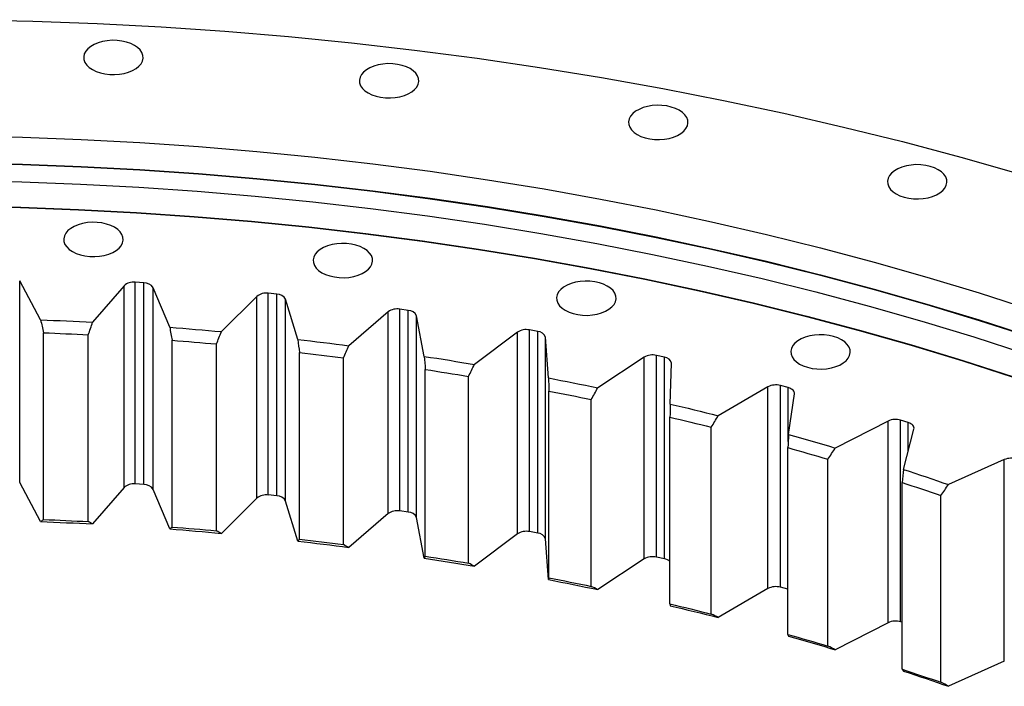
# Model space of a CAD drawing. Header units: millimetres. Extents: x 90 to 11535, y 34437 to 43816.
# Tile 12 of 14: x 7460 to 7890, y 39679 to 39971. Entities that reach past the tile are written whole.
import ezdxf

# ---------------------------------------------------------------- set-up
doc = ezdxf.new("R2010")
doc.units = ezdxf.units.MM
doc.header["$LTSCALE"] = 50

msp = doc.modelspace()

# ---------------------------------------------------------------- linework, layer by layer
at = {"color": 7, "linetype": 'Continuous', "lineweight": 25}
for p, q in [((7468.81, 39839.56), (7459.66, 39856.58)), ((7459.66, 39768.39), (7459.66, 39856.58)), ((7513.89, 39855.74), (7510.13, 39855.98)), ((7510.13, 39767.8), (7510.13, 39855.98)), ((7513.89, 39767.55), (7513.89, 39855.74)), ((7505.29, 39854.46), (7491.56, 39838.51)), ((7505.29, 39766.28), (7505.29, 39854.46)), ((7525.26, 39836.31), (7518.02, 39853.63)), ((7518.02, 39765.45), (7518.02, 39853.63)), ((7572.05, 39850.79), (7568.32, 39851.17)), ((7568.32, 39762.99), (7568.32, 39851.17)), ((7563.33, 39849.84), (7547.84, 39834.42)), ((7563.33, 39761.65), (7563.33, 39849.84)), ((7572.05, 39762.6), (7572.05, 39850.79)), ((7581.24, 39830.99), (7575.93, 39848.54)), ((7575.93, 39760.35), (7575.93, 39848.54)), ((7620.72, 39843.07), (7603.56, 39828.26)), ((7620.72, 39754.89), (7620.72, 39843.07)), ((7629.53, 39843.7), (7625.86, 39844.22)), ((7625.86, 39756.04), (7625.86, 39844.22)), ((7629.53, 39755.52), (7629.53, 39843.7)), ((7636.51, 39823.6), (7633.16, 39841.31)), ((7633.16, 39753.12), (7633.16, 39841.31)), ((7470.08, 39752.28), (7470.08, 39833.93)), ((7677.25, 39834.2), (7658.48, 39820.05)), ((7677.25, 39746.01), (7677.25, 39834.2)), ((7686.11, 39834.5), (7682.5, 39835.16)), ((7682.5, 39746.97), (7682.5, 39835.16)), ((7686.11, 39746.32), (7686.11, 39834.5)), ((7489.65, 39751.37), (7489.65, 39833.02)), ((7526.27, 39748.99), (7526.27, 39830.64)), ((7690.84, 39814.18), (7689.47, 39831.98)), ((7689.47, 39743.8), (7689.47, 39831.98)), ((7545.69, 39747.36), (7545.69, 39829.01)), ((7581.98, 39743.63), (7581.98, 39825.28)), ((7601.18, 39741.28), (7601.18, 39822.94)), ((7732.68, 39823.25), (7712.38, 39809.83)), ((7732.68, 39735.07), (7732.68, 39823.25)), ((7741.56, 39823.23), (7738.03, 39824.02)), ((7738.03, 39735.83), (7738.03, 39824.02)), ((7741.56, 39735.04), (7741.56, 39823.23)), ((7636.97, 39736.22), (7636.97, 39817.87)), ((7744.02, 39802.77), (7744.63, 39820.59)), ((7655.88, 39733.17), (7655.88, 39814.82)), ((7691.03, 39726.79), (7691.03, 39808.44)), ((7786.78, 39810.28), (7765.03, 39797.64)), ((7786.78, 39722.09), (7786.78, 39810.28)), ((7795.64, 39809.93), (7792.2, 39810.84)), ((7792.2, 39722.66), (7792.2, 39810.84)), ((7709.56, 39723.04), (7709.56, 39804.7)), ((7795.83, 39789.42), (7798.41, 39807.18)), ((7743.94, 39715.38), (7743.94, 39797.03)), ((7839.33, 39795.33), (7816.22, 39783.52)), ((7839.33, 39707.15), (7839.33, 39795.33)), ((7848.13, 39794.65), (7844.8, 39795.69)), ((7844.8, 39707.51), (7844.8, 39795.69)), ((7762.01, 39710.96), (7762.01, 39792.61)), ((7846.04, 39774.18), (7850.59, 39791.81)), ((7795.47, 39702.04), (7795.47, 39783.69)), ((7813.01, 39696.96), (7813.01, 39778.61)), ((7890.11, 39778.47), (7865.74, 39767.54)), ((7890.11, 39690.29), (7890.11, 39778.47)), ((7468.81, 39751.37), (7459.66, 39768.39)), ((7505.29, 39766.28), (7491.56, 39750.32)), ((7513.89, 39767.55), (7510.13, 39767.8)), ((7525.26, 39748.13), (7518.02, 39765.45)), ((7845.41, 39686.81), (7845.41, 39768.47)), ((7563.33, 39761.65), (7547.84, 39746.23)), ((7572.05, 39762.6), (7568.32, 39762.99)), ((7862.35, 39681.1), (7862.35, 39762.75)), ((7581.24, 39742.8), (7575.93, 39760.35)), ((7620.72, 39754.89), (7603.56, 39740.07)), ((7629.53, 39755.52), (7625.86, 39756.04)), ((7636.51, 39735.41), (7633.16, 39753.12)), ((7677.25, 39746.01), (7658.48, 39731.87)), ((7686.11, 39746.32), (7682.5, 39746.97)), ((7690.84, 39725.99), (7689.47, 39743.8)), ((7732.68, 39735.07), (7712.38, 39721.64)), ((7741.56, 39735.04), (7738.03, 39735.83)), ((7786.78, 39722.09), (7765.03, 39709.45)), ((7795.47, 39721.79), (7792.2, 39722.66)), ((7839.33, 39707.15), (7816.22, 39695.33)), ((7845.41, 39707.32), (7844.8, 39707.51)), ((7890.11, 39690.29), (7865.74, 39679.35))]:
    msp.add_line(p, q, dxfattribs=at)
at = {"color": 82, "linetype": 'Continuous', "lineweight": 25}
for p, q in [((7795.64, 39786.39), (7795.64, 39809.93)), ((7848.13, 39782.27), (7848.13, 39794.65))]:
    msp.add_line(p, q, dxfattribs=at)
at = {"color": 7, "linetype": 'Continuous', "lineweight": 25, "flags": 128}
for points in [[(7437.41, 39970.79), (7465.47, 39970.16), (7493.49, 39969.1), (7521.45, 39967.61), (7549.33, 39965.71), (7577.12, 39963.38), (7604.79, 39960.64), (7632.32, 39957.47), (7659.71, 39953.9), (7686.92, 39949.91), (7713.95, 39945.51), (7740.76, 39940.7), (7767.35, 39935.49), (7793.69, 39929.88), (7819.77, 39923.87), (7845.56, 39917.48), (7871.06, 39910.69), (7896.24, 39903.52)], [(7491.44, 39948.96), (7493.08, 39948.16), (7494.93, 39947.53), (7496.93, 39947.08), (7499.03, 39946.82), (7501.17, 39946.77), (7503.3, 39946.93), (7505.36, 39947.28), (7507.29, 39947.82), (7509.04, 39948.54), (7510.56, 39949.42), (7511.8, 39950.43), (7512.75, 39951.54), (7513.36, 39952.73), (7513.62, 39953.96), (7513.54, 39955.2), (7513.09, 39956.41), (7512.31, 39957.57), (7511.22, 39958.63), (7509.83, 39959.58), (7508.19, 39960.38), (7506.34, 39961.01), (7504.34, 39961.46), (7502.24, 39961.72), (7500.1, 39961.77), (7497.97, 39961.62), (7495.91, 39961.26), (7493.98, 39960.72), (7492.23, 39960), (7490.71, 39959.12), (7489.47, 39958.11), (7488.52, 39957), (7487.91, 39955.81), (7487.65, 39954.58), (7487.73, 39953.34), (7488.18, 39952.13), (7488.96, 39950.97), (7490.06, 39949.91), (7491.44, 39948.96)], [(7611.97, 39938.77), (7613.61, 39937.97), (7615.45, 39937.34), (7617.45, 39936.89), (7619.55, 39936.63), (7621.7, 39936.58), (7623.83, 39936.73), (7625.89, 39937.09), (7627.82, 39937.63), (7629.56, 39938.35), (7631.08, 39939.23), (7632.33, 39940.24), (7633.27, 39941.35), (7633.89, 39942.54), (7634.15, 39943.77), (7634.06, 39945.01), (7633.62, 39946.22), (7632.84, 39947.37), (7631.74, 39948.44), (7630.35, 39949.39), (7628.72, 39950.19), (7626.87, 39950.82), (7624.87, 39951.27), (7622.77, 39951.53), (7620.63, 39951.58), (7618.49, 39951.42), (7616.44, 39951.07), (7614.51, 39950.53), (7612.76, 39949.81), (7611.24, 39948.93), (7609.99, 39947.92), (7609.05, 39946.81), (7608.44, 39945.62), (7608.17, 39944.39), (7608.26, 39943.15), (7608.7, 39941.94), (7609.48, 39940.78), (7610.58, 39939.72), (7611.97, 39938.77)], [(7729.63, 39920.57), (7731.27, 39919.77), (7733.12, 39919.14), (7735.12, 39918.69), (7737.22, 39918.43), (7739.36, 39918.38), (7741.49, 39918.53), (7743.55, 39918.89), (7745.48, 39919.43), (7747.23, 39920.15), (7748.75, 39921.03), (7749.99, 39922.04), (7750.94, 39923.15), (7751.55, 39924.34), (7751.81, 39925.57), (7751.73, 39926.81), (7751.28, 39928.02), (7750.5, 39929.17), (7749.41, 39930.24), (7748.02, 39931.18), (7746.38, 39931.99), (7744.53, 39932.62), (7742.53, 39933.07), (7740.43, 39933.33), (7738.29, 39933.38), (7736.16, 39933.22), (7734.1, 39932.87), (7732.17, 39932.33), (7730.42, 39931.6), (7728.9, 39930.73), (7727.66, 39929.72), (7726.71, 39928.61), (7726.1, 39927.42), (7725.84, 39926.19), (7725.92, 39924.95), (7726.37, 39923.74), (7727.15, 39922.58), (7728.25, 39921.52), (7729.63, 39920.57)], [(7435.11, 39920.01), (7460.86, 39919.42), (7486.58, 39918.45), (7512.25, 39917.09), (7537.84, 39915.34), (7563.35, 39913.21), (7588.75, 39910.69), (7614.03, 39907.78), (7639.17, 39904.5), (7664.15, 39900.84), (7688.95, 39896.8), (7713.57, 39892.39), (7737.97, 39887.6), (7762.15, 39882.45), (7786.09, 39876.94), (7809.77, 39871.07), (7833.18, 39864.84), (7856.29, 39858.26), (7879.1, 39851.33), (7901.59, 39844.06)], [(7435.11, 39908.22), (7460.86, 39907.64), (7486.58, 39906.67), (7512.25, 39905.31), (7537.84, 39903.56), (7563.35, 39901.42), (7588.75, 39898.9), (7614.03, 39896), (7639.17, 39892.72), (7664.15, 39889.05), (7688.95, 39885.01), (7713.57, 39880.6), (7737.97, 39875.82), (7762.15, 39870.67), (7786.09, 39865.16), (7809.77, 39859.28), (7833.18, 39853.05), (7856.29, 39846.47), (7879.1, 39839.55), (7901.59, 39832.28)], [(7435.11, 39908.02), (7460.86, 39907.44), (7486.58, 39906.46), (7512.25, 39905.1), (7537.84, 39903.35), (7563.35, 39901.22), (7588.75, 39898.7), (7614.03, 39895.79), (7639.17, 39892.51), (7664.15, 39888.85), (7688.95, 39884.81), (7713.57, 39880.4), (7737.97, 39875.62), (7762.15, 39870.47), (7786.09, 39864.95), (7809.77, 39859.08), (7833.18, 39852.85), (7856.29, 39846.27), (7879.1, 39839.34), (7901.59, 39832.07)], [(7842.84, 39894.61), (7844.48, 39893.81), (7846.32, 39893.17), (7848.32, 39892.72), (7850.42, 39892.47), (7852.57, 39892.42), (7854.7, 39892.57), (7856.76, 39892.92), (7858.69, 39893.47), (7860.43, 39894.19), (7861.95, 39895.06), (7863.2, 39896.07), (7864.14, 39897.19), (7864.76, 39898.38), (7865.02, 39899.61), (7864.93, 39900.84), (7864.49, 39902.06), (7863.71, 39903.21), (7862.61, 39904.28), (7861.22, 39905.22), (7859.59, 39906.02), (7857.74, 39906.66), (7855.74, 39907.11), (7853.64, 39907.36), (7851.49, 39907.41), (7849.36, 39907.26), (7847.31, 39906.91), (7845.38, 39906.36), (7843.63, 39905.64), (7842.11, 39904.77), (7840.86, 39903.76), (7839.92, 39902.64), (7839.31, 39901.46), (7839.04, 39900.23), (7839.13, 39898.99), (7839.57, 39897.77), (7840.35, 39896.62), (7841.45, 39895.55), (7842.84, 39894.61)], [(7434.98, 39900.44), (7460.6, 39899.86), (7486.19, 39898.89), (7511.73, 39897.54), (7537.19, 39895.8), (7562.57, 39893.67), (7587.84, 39891.16), (7612.99, 39888.28), (7638, 39885.01), (7662.85, 39881.37), (7687.53, 39877.35), (7712.02, 39872.96), (7736.3, 39868.2), (7760.36, 39863.08), (7784.18, 39857.59), (7807.74, 39851.75), (7831.03, 39845.55), (7854.02, 39839), (7876.72, 39832.11), (7899.09, 39824.88)], [(7434.72, 39889.41), (7460.09, 39888.83), (7485.42, 39887.87), (7510.7, 39886.53), (7535.91, 39884.81), (7561.03, 39882.71), (7586.05, 39880.22), (7610.95, 39877.37), (7635.71, 39874.13), (7660.31, 39870.52), (7684.74, 39866.55), (7708.99, 39862.2), (7733.02, 39857.49), (7756.84, 39852.42), (7780.42, 39846.99), (7803.74, 39841.2), (7826.8, 39835.07), (7849.56, 39828.59), (7872.03, 39821.76), (7894.18, 39814.6)], [(7434.72, 39889.26), (7460.08, 39888.69), (7485.4, 39887.73), (7510.67, 39886.39), (7535.87, 39884.67), (7560.99, 39882.56), (7586, 39880.08), (7610.89, 39877.22), (7635.65, 39873.99), (7660.25, 39870.38), (7684.67, 39866.41), (7708.91, 39862.06), (7732.94, 39857.35), (7756.75, 39852.28), (7780.32, 39846.85), (7803.64, 39841.07), (7826.69, 39834.94), (7849.45, 39828.46), (7871.91, 39821.64), (7894.05, 39814.48)], [(7482.73, 39869.41), (7484.37, 39868.61), (7486.21, 39867.97), (7488.21, 39867.52), (7490.31, 39867.27), (7492.46, 39867.22), (7494.59, 39867.37), (7496.65, 39867.72), (7498.57, 39868.27), (7500.32, 39868.99), (7501.84, 39869.86), (7503.09, 39870.87), (7504.03, 39871.99), (7504.64, 39873.17), (7504.91, 39874.4), (7504.82, 39875.64), (7504.38, 39876.86), (7503.6, 39878.01), (7502.5, 39879.08), (7501.11, 39880.02), (7499.47, 39880.82), (7497.63, 39881.46), (7495.63, 39881.91), (7493.53, 39882.16), (7491.38, 39882.21), (7489.25, 39882.06), (7487.19, 39881.71), (7485.26, 39881.16), (7483.52, 39880.44), (7482, 39879.57), (7480.75, 39878.56), (7479.81, 39877.44), (7479.2, 39876.25), (7478.93, 39875.02), (7479.02, 39873.79), (7479.46, 39872.57), (7480.24, 39871.42), (7481.34, 39870.35), (7482.73, 39869.41)], [(7591.75, 39860.19), (7593.39, 39859.39), (7595.23, 39858.75), (7597.23, 39858.3), (7599.33, 39858.05), (7601.48, 39858), (7603.61, 39858.15), (7605.67, 39858.5), (7607.6, 39859.05), (7609.34, 39859.77), (7610.86, 39860.65), (7612.11, 39861.65), (7613.05, 39862.77), (7613.66, 39863.96), (7613.93, 39865.19), (7613.84, 39866.42), (7613.4, 39867.64), (7612.62, 39868.79), (7611.52, 39869.86), (7610.13, 39870.8), (7608.49, 39871.6), (7606.65, 39872.24), (7604.65, 39872.69), (7602.55, 39872.94), (7600.4, 39872.99), (7598.27, 39872.84), (7596.21, 39872.49), (7594.29, 39871.94), (7592.54, 39871.22), (7591.02, 39870.35), (7589.77, 39869.34), (7588.83, 39868.22), (7588.22, 39867.04), (7587.95, 39865.81), (7588.04, 39864.57), (7588.48, 39863.35), (7589.26, 39862.2), (7590.36, 39861.14), (7591.75, 39860.19)], [(7698.18, 39843.73), (7699.82, 39842.93), (7701.66, 39842.29), (7703.66, 39841.84), (7705.76, 39841.59), (7707.91, 39841.53), (7710.04, 39841.69), (7712.1, 39842.04), (7714.03, 39842.59), (7715.77, 39843.31), (7717.29, 39844.18), (7718.54, 39845.19), (7719.48, 39846.3), (7720.09, 39847.49), (7720.36, 39848.72), (7720.27, 39849.96), (7719.83, 39851.17), (7719.05, 39852.33), (7717.95, 39853.39), (7716.56, 39854.34), (7714.92, 39855.14), (7713.08, 39855.78), (7711.08, 39856.23), (7708.98, 39856.48), (7706.83, 39856.53), (7704.7, 39856.38), (7702.64, 39856.02), (7700.72, 39855.48), (7698.97, 39854.76), (7697.45, 39853.88), (7696.2, 39852.87), (7695.26, 39851.76), (7694.65, 39850.57), (7694.38, 39849.34), (7694.47, 39848.1), (7694.91, 39846.89), (7695.69, 39845.74), (7696.79, 39844.67), (7698.18, 39843.73)], [(7468.81, 39839.56), (7471.66, 39839.45), (7474.5, 39839.33), (7477.35, 39839.21), (7480.19, 39839.08), (7483.03, 39838.94), (7485.87, 39838.8), (7488.72, 39838.66), (7491.56, 39838.51)], [(7470.08, 39833.93), (7472.53, 39833.83), (7474.98, 39833.73), (7477.42, 39833.62), (7479.87, 39833.51), (7482.31, 39833.39), (7484.76, 39833.27), (7487.2, 39833.15), (7489.65, 39833.02)], [(7525.26, 39836.31), (7528.09, 39836.1), (7530.92, 39835.87), (7533.74, 39835.64), (7536.56, 39835.41), (7539.39, 39835.17), (7542.21, 39834.93), (7545.03, 39834.68), (7547.84, 39834.42)], [(7526.27, 39830.64), (7528.7, 39830.45), (7531.13, 39830.26), (7533.56, 39830.06), (7535.99, 39829.86), (7538.42, 39829.65), (7540.84, 39829.44), (7543.27, 39829.23), (7545.69, 39829.01)], [(7581.24, 39830.99), (7584.04, 39830.66), (7586.83, 39830.34), (7589.62, 39830), (7592.42, 39829.66), (7595.21, 39829.32), (7597.99, 39828.97), (7600.78, 39828.62), (7603.56, 39828.26)], [(7800.58, 39820.24), (7802.22, 39819.44), (7804.06, 39818.81), (7806.06, 39818.36), (7808.16, 39818.1), (7810.31, 39818.05), (7812.44, 39818.2), (7814.5, 39818.56), (7816.42, 39819.1), (7818.17, 39819.82), (7819.69, 39820.7), (7820.94, 39821.71), (7821.88, 39822.82), (7822.49, 39824.01), (7822.76, 39825.24), (7822.67, 39826.48), (7822.23, 39827.69), (7821.45, 39828.84), (7820.35, 39829.91), (7818.96, 39830.86), (7817.32, 39831.66), (7815.48, 39832.29), (7813.48, 39832.74), (7811.38, 39833), (7809.23, 39833.05), (7807.1, 39832.89), (7805.04, 39832.54), (7803.12, 39832), (7801.37, 39831.28), (7799.85, 39830.4), (7798.6, 39829.39), (7797.66, 39828.28), (7797.05, 39827.09), (7796.78, 39825.86), (7796.87, 39824.62), (7797.31, 39823.41), (7798.09, 39822.25), (7799.19, 39821.19), (7800.58, 39820.24)], [(7581.98, 39825.28), (7584.38, 39825), (7586.78, 39824.72), (7589.19, 39824.43), (7591.59, 39824.14), (7593.99, 39823.84), (7596.39, 39823.55), (7598.78, 39823.24), (7601.18, 39822.94)], [(7636.51, 39823.6), (7639.26, 39823.17), (7642.02, 39822.74), (7644.77, 39822.31), (7647.52, 39821.87), (7650.26, 39821.42), (7653.01, 39820.97), (7655.75, 39820.51), (7658.48, 39820.05)], [(7636.97, 39817.87), (7639.34, 39817.5), (7641.71, 39817.13), (7644.08, 39816.76), (7646.44, 39816.38), (7648.8, 39815.99), (7651.16, 39815.61), (7653.52, 39815.22), (7655.88, 39814.82)], [(7690.84, 39814.18), (7693.55, 39813.65), (7696.25, 39813.12), (7698.94, 39812.59), (7701.64, 39812.05), (7704.33, 39811.5), (7707.01, 39810.95), (7709.7, 39810.39), (7712.38, 39809.83)], [(7691.03, 39808.44), (7693.36, 39807.99), (7695.68, 39807.53), (7698, 39807.07), (7700.32, 39806.6), (7702.63, 39806.13), (7704.94, 39805.66), (7707.25, 39805.18), (7709.56, 39804.7)], [(7798.41, 39807.18), (7798.41, 39807.6), (7798.31, 39808.02), (7798.09, 39808.42), (7797.77, 39808.81), (7797.36, 39809.15), (7796.85, 39809.46), (7796.28, 39809.72), (7795.64, 39809.93)], [(7744.02, 39802.77), (7746.66, 39802.15), (7749.3, 39801.52), (7751.93, 39800.88), (7754.56, 39800.24), (7757.18, 39799.6), (7759.8, 39798.95), (7762.42, 39798.29), (7765.03, 39797.64)], [(7743.94, 39797.03), (7746.21, 39796.49), (7748.47, 39795.95), (7750.74, 39795.4), (7753, 39794.85), (7755.25, 39794.3), (7757.51, 39793.74), (7759.76, 39793.18), (7762.01, 39792.61)], [(7850.59, 39791.81), (7850.64, 39792.23), (7850.58, 39792.65), (7850.41, 39793.06), (7850.13, 39793.45), (7849.76, 39793.82), (7849.29, 39794.14), (7848.74, 39794.42), (7848.13, 39794.65)], [(7795.83, 39789.42), (7798.39, 39788.7), (7800.95, 39787.98), (7803.51, 39787.24), (7806.06, 39786.51), (7808.6, 39785.77), (7811.15, 39785.02), (7813.69, 39784.27), (7816.22, 39783.52)], [(7795.47, 39783.69), (7797.67, 39783.07), (7799.87, 39782.44), (7802.07, 39781.81), (7804.26, 39781.18), (7806.46, 39780.54), (7808.64, 39779.9), (7810.83, 39779.26), (7813.01, 39778.61)], [(7846.04, 39774.18), (7848.52, 39773.37), (7850.99, 39772.55), (7853.46, 39771.73), (7855.93, 39770.9), (7858.39, 39770.06), (7860.84, 39769.23), (7863.29, 39768.38), (7865.74, 39767.54)], [(7845.41, 39768.47), (7847.54, 39767.77), (7849.67, 39767.06), (7851.79, 39766.35), (7853.91, 39765.64), (7856.03, 39764.92), (7858.14, 39764.2), (7860.25, 39763.48), (7862.35, 39762.75)], [(7470.08, 39752.28), (7472.53, 39752.18), (7474.98, 39752.07), (7477.42, 39751.97), (7479.87, 39751.85), (7482.31, 39751.74), (7484.76, 39751.62), (7487.2, 39751.5), (7489.65, 39751.37)], [(7468.81, 39751.37), (7471.66, 39751.26), (7474.5, 39751.14), (7477.35, 39751.02), (7480.19, 39750.89), (7483.03, 39750.76), (7485.87, 39750.62), (7488.72, 39750.47), (7491.56, 39750.32)], [(7525.26, 39748.13), (7528.09, 39747.91), (7530.92, 39747.69), (7533.74, 39747.46), (7536.56, 39747.22), (7539.39, 39746.98), (7542.21, 39746.74), (7545.03, 39746.49), (7547.84, 39746.23)], [(7526.27, 39748.99), (7528.7, 39748.8), (7531.13, 39748.6), (7533.56, 39748.41), (7535.99, 39748.2), (7538.42, 39748), (7540.84, 39747.79), (7543.27, 39747.58), (7545.69, 39747.36)], [(7581.98, 39743.63), (7584.38, 39743.35), (7586.78, 39743.06), (7589.19, 39742.78), (7591.59, 39742.49), (7593.99, 39742.19), (7596.39, 39741.89), (7598.78, 39741.59), (7601.18, 39741.28)], [(7581.24, 39742.8), (7584.04, 39742.48), (7586.83, 39742.15), (7589.62, 39741.82), (7592.42, 39741.48), (7595.21, 39741.13), (7597.99, 39740.79), (7600.78, 39740.43), (7603.56, 39740.07)], [(7636.51, 39735.41), (7639.26, 39734.99), (7642.02, 39734.56), (7644.77, 39734.12), (7647.52, 39733.68), (7650.26, 39733.23), (7653.01, 39732.78), (7655.75, 39732.33), (7658.48, 39731.87)], [(7636.97, 39736.22), (7639.34, 39735.85), (7641.71, 39735.48), (7644.08, 39735.1), (7646.44, 39734.72), (7648.8, 39734.34), (7651.16, 39733.95), (7653.52, 39733.56), (7655.88, 39733.17)], [(7691.03, 39726.79), (7693.36, 39726.33), (7695.68, 39725.87), (7698, 39725.41), (7700.32, 39724.95), (7702.63, 39724.48), (7704.94, 39724), (7707.25, 39723.53), (7709.56, 39723.04)], [(7690.84, 39725.99), (7693.55, 39725.47), (7696.25, 39724.94), (7698.94, 39724.4), (7701.64, 39723.86), (7704.33, 39723.31), (7707.01, 39722.76), (7709.7, 39722.21), (7712.38, 39721.64)], [(7743.94, 39715.38), (7746.21, 39714.84), (7748.47, 39714.3), (7750.74, 39713.75), (7753, 39713.2), (7755.25, 39712.64), (7757.51, 39712.09), (7759.76, 39711.52), (7762.01, 39710.96)], [(7744.02, 39714.59), (7746.66, 39713.96), (7749.3, 39713.33), (7751.93, 39712.7), (7754.56, 39712.06), (7757.18, 39711.41), (7759.8, 39710.76), (7762.42, 39710.11), (7765.03, 39709.45)], [(7795.47, 39702.04), (7797.67, 39701.41), (7799.87, 39700.79), (7802.07, 39700.16), (7804.26, 39699.52), (7806.46, 39698.89), (7808.64, 39698.25), (7810.83, 39697.6), (7813.01, 39696.96)], [(7795.83, 39701.24), (7798.39, 39700.52), (7800.95, 39699.79), (7803.51, 39699.06), (7806.06, 39698.32), (7808.6, 39697.58), (7811.15, 39696.84), (7813.69, 39696.09), (7816.22, 39695.33)], [(7845.41, 39686.81), (7847.54, 39686.11), (7849.67, 39685.41), (7851.79, 39684.7), (7853.91, 39683.98), (7856.03, 39683.27), (7858.14, 39682.55), (7860.25, 39681.82), (7862.35, 39681.1)], [(7846.04, 39686), (7848.52, 39685.18), (7850.99, 39684.36), (7853.46, 39683.54), (7855.93, 39682.71), (7858.39, 39681.88), (7860.84, 39681.04), (7863.29, 39680.2), (7865.74, 39679.35)]]:
    msp.add_lwpolyline(points, dxfattribs=at)
at = {"color": 7, "linetype": 'Continuous', "lineweight": 25}
for centre, radius, start, end in [((7509.37, 39849.96), 6.08, 82.7957, 132.1079), ((7514.09, 39851.03), 4.71, 33.5447, 92.4613), ((7567.35, 39844.81), 6.43, 81.3085, 128.6908), ((7572.14, 39846.47), 4.32, 28.6295, 91.199), ((7624.65, 39837.57), 6.76, 79.7524, 125.521), ((7629.53, 39839.75), 3.95, 23.2964, 89.9449), ((7681.05, 39828.25), 7.05, 78.1229, 122.5717), ((7686.03, 39830.9), 3.61, 17.5249, 88.6656), ((7736.31, 39816.92), 7.3, 76.4151, 119.8189), ((7741.4, 39819.94), 3.29, 11.3071, 87.3135), ((7790.21, 39803.61), 7.5, 74.6234, 117.2416), ((7842.53, 39788.4), 7.64, 72.7409, 114.821), ((7893.07, 39771.35), 7.71, 70.7599, 112.5407), ((7509.37, 39761.77), 6.08, 82.7957, 132.1079), ((7514.09, 39762.85), 4.71, 33.5447, 92.4613), ((7567.35, 39756.63), 6.43, 81.3085, 128.6908), ((7572.14, 39758.28), 4.32, 28.6295, 91.199), ((7624.65, 39749.38), 6.76, 79.7524, 125.521), ((7629.53, 39751.56), 3.95, 23.2964, 89.9449), ((7681.05, 39740.07), 7.05, 78.1229, 122.5717), ((7686.03, 39742.71), 3.61, 17.5249, 88.6656), ((7736.31, 39728.73), 7.3, 76.4151, 119.8189), ((7740.65, 39730.14), 4.98, 48.7489, 79.5355), ((7790.21, 39715.43), 7.5, 74.6234, 117.2416), ((7842.53, 39700.22), 7.64, 72.7409, 114.821)]:
    msp.add_arc(centre, radius, start, end, dxfattribs=at)
for points in [[(7468.81, 39839.56), (7469.23, 39837.68), (7469.66, 39835.81), (7470.08, 39833.93)], [(7489.65, 39833.02), (7490.28, 39834.85), (7490.92, 39836.68), (7491.56, 39838.51)], [(7525.26, 39836.31), (7525.6, 39834.42), (7525.93, 39832.53), (7526.27, 39830.64)], [(7545.69, 39829.01), (7546.41, 39830.81), (7547.13, 39832.62), (7547.84, 39834.42)], [(7581.24, 39830.99), (7581.48, 39829.08), (7581.73, 39827.18), (7581.98, 39825.28)], [(7601.18, 39822.94), (7601.97, 39824.71), (7602.77, 39826.49), (7603.56, 39828.26)], [(7636.51, 39823.6), (7636.66, 39821.69), (7636.82, 39819.78), (7636.97, 39817.87)], [(7655.88, 39814.82), (7656.75, 39816.56), (7657.62, 39818.31), (7658.48, 39820.05)], [(7690.84, 39814.18), (7690.91, 39812.27), (7690.97, 39810.35), (7691.03, 39808.44)], [(7709.56, 39804.7), (7710.5, 39806.41), (7711.44, 39808.12), (7712.38, 39809.83)], [(7744.02, 39802.77), (7743.99, 39800.86), (7743.97, 39798.95), (7743.94, 39797.03)], [(7762.01, 39792.61), (7763.02, 39794.29), (7764.03, 39795.96), (7765.03, 39797.64)], [(7795.83, 39789.42), (7795.71, 39787.51), (7795.59, 39785.6), (7795.47, 39783.69)], [(7813.01, 39778.61), (7814.08, 39780.25), (7815.15, 39781.88), (7816.22, 39783.52)], [(7846.04, 39774.18), (7845.83, 39772.28), (7845.62, 39770.37), (7845.41, 39768.47)], [(7862.35, 39762.75), (7863.48, 39764.35), (7864.61, 39765.94), (7865.74, 39767.54)], [(7470.08, 39752.28), (7469.66, 39751.98), (7469.23, 39751.68), (7468.81, 39751.37)], [(7491.56, 39750.32), (7490.92, 39750.67), (7490.28, 39751.02), (7489.65, 39751.37)], [(7526.27, 39748.99), (7525.93, 39748.7), (7525.6, 39748.41), (7525.26, 39748.13)], [(7547.84, 39746.23), (7547.13, 39746.61), (7546.41, 39746.98), (7545.69, 39747.36)], [(7581.98, 39743.63), (7581.73, 39743.35), (7581.48, 39743.08), (7581.24, 39742.8)], [(7603.56, 39740.07), (7602.77, 39740.48), (7601.97, 39740.88), (7601.18, 39741.28)], [(7636.97, 39736.22), (7636.82, 39735.95), (7636.66, 39735.68), (7636.51, 39735.41)], [(7658.48, 39731.87), (7657.62, 39732.3), (7656.75, 39732.73), (7655.88, 39733.17)], [(7691.03, 39726.79), (7690.97, 39726.52), (7690.91, 39726.26), (7690.84, 39725.99)], [(7712.38, 39721.64), (7711.44, 39722.11), (7710.5, 39722.58), (7709.56, 39723.04)], [(7743.94, 39715.38), (7743.97, 39715.12), (7743.99, 39714.85), (7744.02, 39714.59)], [(7765.03, 39709.45), (7764.03, 39709.95), (7763.02, 39710.46), (7762.01, 39710.96)], [(7795.47, 39702.04), (7795.59, 39701.77), (7795.71, 39701.5), (7795.83, 39701.24)], [(7816.22, 39695.33), (7815.15, 39695.87), (7814.08, 39696.42), (7813.01, 39696.96)], [(7845.41, 39686.81), (7845.62, 39686.54), (7845.83, 39686.27), (7846.04, 39686)], [(7865.74, 39679.35), (7864.61, 39679.93), (7863.48, 39680.52), (7862.35, 39681.1)]]:
    msp.add_open_spline(points, degree=3, dxfattribs=at)

doc.saveas('drawing.dxf')
